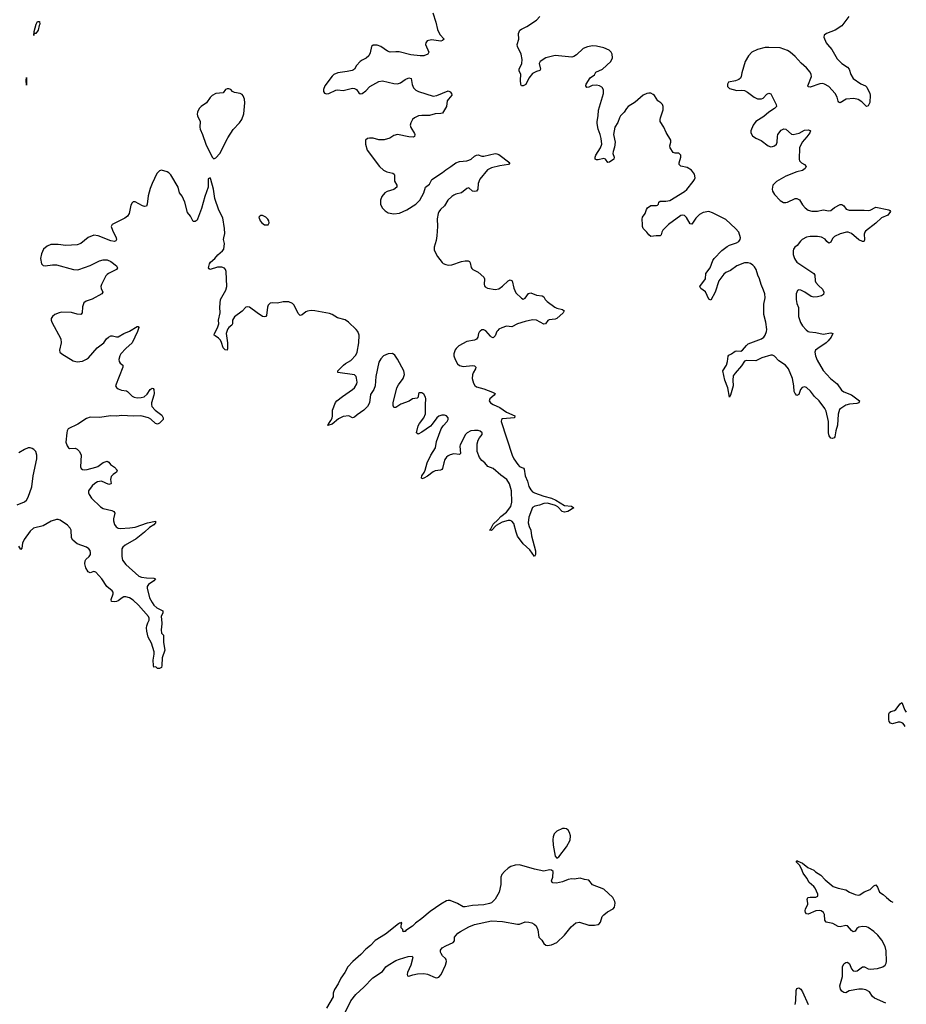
# Model space of a CAD drawing. Header units: inches. Extents: x 1694897 to 1849880, y 907231 to 1017944.
# Tile 165 of 171: x 1837779 to 1847236, y 985932 to 996436. Entities that reach past the tile are written whole.
import ezdxf

# ---------------------------------------------------------------- set-up
doc = ezdxf.new("R2010")
doc.units = ezdxf.units.IN
doc.header["$MEASUREMENT"] = 0
for name, color, linetype in [('B8938', 7, 'Continuous'), ('B8939', 7, 'Continuous'), ('B8948', 7, 'Continuous'), ('B8949', 7, 'Continuous')]:
    doc.layers.add(name, color=color, linetype=linetype)

msp = doc.modelspace()

# ---------------------------------------------------------------- linework, layer by layer
at = {"layer": 'B8938', "color": 6, "elevation": 600}
msp.add_lwpolyline([(1839295, 990000), (1839296, 989990), (1839286, 989926), (1839293, 989893), (1839312, 989870), (1839311, 989791), (1839327, 989710), (1839299, 989630), (1839295, 989545), (1839290, 989524), (1839270, 989513), (1839250, 989516), (1839230, 989532), (1839210, 989529), (1839205, 989545), (1839203, 989603), (1839214, 989666), (1839214, 989694), (1839184, 989784), (1839148, 989848), (1839134, 989914), (1839132, 989950), (1839136, 989970), (1839147, 990000)], dxfattribs=at)
at = {"layer": 'B8939', "color": 6, "elevation": 500}
for points in [[(1837930, 996269), (1837932, 996310), (1837954, 996390), (1837970, 996417), (1837990, 996418), (1837994, 996390), (1837986, 996374), (1837974, 996326), (1837950, 996289), (1837931, 996289)], [(1837850, 995738), (1837847, 995790), (1837850, 995819), (1837853, 995810)]]:
    msp.add_lwpolyline(points, close=True, dxfattribs=at)
at = {"layer": 'B8939', "color": 6, "elevation": 600}
for points in [[(1840000, 995698), (1839990, 995698), (1839975, 995690), (1839950, 995657), (1839870, 995648), (1839833, 995627), (1839810, 995605), (1839770, 995550), (1839713, 995510), (1839693, 995490), (1839676, 995450), (1839673, 995430), (1839677, 995410), (1839702, 995350), (1839699, 995290), (1839702, 995270), (1839730, 995210), (1839763, 995110), (1839830, 994971), (1839850, 994951), (1839870, 994961), (1839913, 995010), (1839997, 995170), (1840000, 995175)], [(1840000, 993139), (1839994, 993130), (1839981, 993090), (1839997, 992990), (1839994, 992926), (1839990, 992910), (1839970, 992913), (1839950, 992935), (1839933, 992993), (1839919, 993019), (1839899, 993039), (1839862, 993062), (1839853, 993070), (1839853, 993073), (1839855, 993090), (1839890, 993150), (1839903, 993190), (1839901, 993230), (1839918, 993310), (1839912, 993370), (1839920, 993450), (1839977, 993550), (1839988, 993590), (1839980, 993750), (1839975, 993770), (1839965, 993785), (1839936, 993796), (1839890, 993795), (1839810, 993771), (1839798, 993778), (1839794, 993790), (1839803, 993830), (1839815, 993850), (1839859, 993890), (1839891, 993929), (1839943, 993970), (1839956, 993990), (1839963, 994050), (1839954, 994090), (1839955, 994110), (1839966, 994154), (1839965, 994210), (1839944, 994324), (1839903, 994403), (1839859, 994530), (1839845, 994630), (1839817, 994730), (1839810, 994749), (1839790, 994738), (1839788, 994650), (1839754, 994550), (1839718, 994422), (1839675, 994310), (1839670, 994299), (1839650, 994282), (1839630, 994284), (1839600, 994340), (1839570, 994379), (1839540, 994490), (1839512, 994552), (1839485, 994590), (1839469, 994650), (1839390, 994780), (1839370, 994803), (1839350, 994815), (1839290, 994830), (1839270, 994824), (1839243, 994797), (1839191, 994689), (1839170, 994635), (1839150, 994559), (1839138, 994470), (1839130, 994447), (1839110, 994442), (1839090, 994449), (1839010, 994492), (1838990, 994492), (1838978, 994482), (1838964, 994456), (1838946, 994370), (1838930, 994340), (1838901, 994319), (1838764, 994250), (1838755, 994230), (1838768, 994190), (1838808, 994110), (1838810, 994090), (1838803, 994077), (1838789, 994071), (1838750, 994078), (1838615, 994130), (1838570, 994136), (1838510, 994113), (1838430, 994050), (1838390, 994036), (1838270, 994027), (1838190, 994039), (1838110, 994037), (1838070, 994022), (1838034, 993990), (1838010, 993938), (1838002, 993890), (1838010, 993830), (1838030, 993814), (1838052, 993812), (1838130, 993822), (1838170, 993821), (1838352, 993770), (1838390, 993768), (1838410, 993772), (1838530, 993815), (1838630, 993863), (1838670, 993874), (1838710, 993873), (1838750, 993855), (1838810, 993810), (1838823, 993790), (1838810, 993770), (1838727, 993730), (1838710, 993718), (1838698, 993702), (1838651, 993610), (1838645, 993590), (1838648, 993570), (1838664, 993530), (1838656, 993510), (1838550, 993455), (1838486, 993434), (1838464, 993416), (1838448, 993372), (1838444, 993310), (1838430, 993292), (1838390, 993294), (1838330, 993312), (1838225, 993315), (1838201, 993310), (1838155, 993290), (1838128, 993270), (1838114, 993250), (1838113, 993230), (1838120, 993210), (1838216, 993030), (1838221, 992990), (1838203, 992910), (1838208, 992890), (1838228, 992870), (1838350, 992798), (1838390, 992787), (1838450, 992795), (1838490, 992813), (1838514, 992830), (1838605, 992935), (1838676, 992990), (1838703, 993030), (1838727, 993050), (1838750, 993062), (1838770, 993063), (1838810, 993052), (1838830, 993054), (1838890, 993089), (1838950, 993114), (1839030, 993164), (1839042, 993162), (1839050, 993151), (1839037, 993110), (1838977, 992990), (1838912, 992930), (1838859, 992870), (1838848, 992850), (1838837, 992810), (1838838, 992790), (1838851, 992771), (1838880, 992750), (1838880, 992730), (1838799, 992530), (1838811, 992511), (1838830, 992497), (1838865, 992485), (1838917, 992477), (1838930, 992469), (1838979, 992419), (1838998, 992410), (1839030, 992403), (1839076, 992404), (1839107, 992413), (1839139, 992441), (1839170, 992491), (1839190, 992506), (1839202, 992502), (1839210, 992490), (1839212, 992450), (1839210, 992430), (1839184, 992350), (1839183, 992330), (1839189, 992311), (1839225, 992270), (1839296, 992216), (1839310, 992190), (1839309, 992170), (1839270, 992131), (1839250, 992123), (1839229, 992129), (1839176, 992176), (1839154, 992190), (1839070, 992211), (1838990, 992207), (1838867, 992213), (1838810, 992206), (1838750, 992209), (1838630, 992194), (1838530, 992196), (1838490, 992180), (1838399, 992121), (1838297, 992070), (1838284, 992050), (1838280, 992030), (1838270, 991930), (1838284, 991890), (1838299, 991870), (1838310, 991863), (1838370, 991865), (1838393, 991853), (1838417, 991830), (1838435, 991790), (1838427, 991667), (1838434, 991650), (1838450, 991639), (1838470, 991634), (1838497, 991637), (1838590, 991661), (1838613, 991670), (1838670, 991713), (1838710, 991726), (1838730, 991716), (1838749, 991690), (1838790, 991663), (1838820, 991630), (1838813, 991610), (1838776, 991584), (1838756, 991564), (1838748, 991530), (1838753, 991490), (1838750, 991483), (1838730, 991479), (1838650, 991514), (1838610, 991506), (1838579, 991490), (1838550, 991464), (1838513, 991410), (1838512, 991390), (1838518, 991370), (1838546, 991330), (1838639, 991239), (1838670, 991223), (1838761, 991201), (1838784, 991190), (1838794, 991170), (1838778, 991110), (1838779, 991090), (1838791, 991050), (1838807, 991027), (1838830, 991013), (1838850, 991008), (1838954, 991014), (1839010, 991024), (1839143, 991070), (1839228, 991088), (1839229, 991070), (1839210, 991046), (1839162, 991018), (1839111, 990970), (1839022, 990898), (1838903, 990830), (1838878, 990810), (1838868, 990790), (1838869, 990710), (1838877, 990670), (1838910, 990624), (1839050, 990500), (1839078, 990490), (1839130, 990482), (1839210, 990480), (1839227, 990470), (1839209, 990450), (1839151, 990410), (1839140, 990390), (1839138, 990370), (1839165, 990270), (1839190, 990220), (1839211, 990190), (1839240, 990160), (1839304, 990130), (1839305, 990125), (1839305, 990110), (1839288, 990070), (1839295, 990000)], [(1837750, 991259), (1837830, 991291), (1837850, 991310), (1837870, 991341), (1837909, 991451), (1837923, 991570), (1837963, 991750), (1837962, 991790), (1837950, 991830), (1837930, 991850), (1837910, 991862), (1837890, 991869), (1837870, 991869), (1837830, 991850), (1837770, 991814)], [(1839147, 990000), (1839159, 990030), (1839161, 990050), (1839154, 990070), (1839047, 990190), (1838990, 990242), (1838950, 990267), (1838910, 990279), (1838890, 990278), (1838870, 990270), (1838830, 990236), (1838812, 990228), (1838785, 990225), (1838758, 990230), (1838756, 990250), (1838777, 990310), (1838774, 990330), (1838764, 990344), (1838709, 990389), (1838654, 990470), (1838590, 990544), (1838570, 990549), (1838530, 990534), (1838510, 990545), (1838483, 990590), (1838475, 990630), (1838478, 990662), (1838484, 990676), (1838520, 990710), (1838533, 990730), (1838535, 990750), (1838530, 990772), (1838517, 990790), (1838490, 990808), (1838390, 990846), (1838344, 990884), (1838332, 990910), (1838327, 990990), (1838318, 991010), (1838290, 991043), (1838210, 991097), (1838190, 991104), (1838170, 991105), (1838115, 991085), (1838030, 991037), (1837926, 991010), (1837890, 990980), (1837825, 990890), (1837809, 990850), (1837801, 990799), (1837790, 990785), (1837770, 990819)]]:
    msp.add_lwpolyline(points, dxfattribs=at)
at = {"layer": 'B8948', "color": 6}
for points, elevation in [([(1847225, 988895), (1847215, 988915), (1847200, 988930), (1847170, 988941), (1847150, 988941), (1847090, 988924), (1847068, 988930), (1847052, 988950), (1847048, 988970), (1847049, 989030), (1847056, 989044), (1847070, 989057), (1847110, 989068), (1847124, 989076), (1847170, 989138), (1847190, 989152), (1847220, 989070), (1847235, 989050), (1847236, 989050)], 600), ([(1841243, 985830), (1841310, 985970), (1841364, 986036), (1841450, 986115), (1841546, 986214), (1841650, 986283), (1841686, 986330), (1841709, 986351), (1841790, 986398), (1841830, 986415), (1841923, 986443), (1841966, 986446), (1841972, 986430), (1841950, 986350), (1841915, 986270), (1841911, 986250), (1841915, 986235), (1841930, 986231), (1841973, 986247), (1842022, 986258), (1842090, 986261), (1842130, 986253), (1842210, 986217), (1842230, 986216), (1842250, 986222), (1842276, 986250), (1842320, 986350), (1842332, 986390), (1842328, 986410), (1842321, 986421), (1842289, 986449), (1842273, 986473), (1842268, 986490), (1842269, 986510), (1842285, 986535), (1842323, 986557), (1842404, 986590), (1842418, 986610), (1842416, 986650), (1842453, 986690), (1842481, 986710), (1842570, 986757), (1842630, 986782), (1842810, 986824), (1842930, 986816), (1843090, 986786), (1843110, 986788), (1843170, 986812), (1843210, 986810), (1843242, 986802), (1843268, 986788), (1843289, 986769), (1843307, 986727), (1843315, 986650), (1843350, 986615), (1843370, 986581), (1843390, 986564), (1843410, 986559), (1843450, 986565), (1843510, 986592), (1843589, 986670), (1843661, 986759), (1843710, 986800), (1843750, 986810), (1843850, 986776), (1843910, 986776), (1843950, 986783), (1843961, 986790), (1843973, 986807), (1843993, 986867), (1844010, 986888), (1844050, 986918), (1844109, 986950), (1844124, 986970), (1844129, 987011), (1844126, 987030), (1844104, 987070), (1844010, 987159), (1843887, 987207), (1843850, 987256), (1843802, 987262), (1843756, 987276), (1843693, 987267), (1843670, 987272), (1843630, 987265), (1843570, 987239), (1843506, 987226), (1843467, 987227), (1843459, 987230), (1843453, 987250), (1843466, 987290), (1843469, 987349), (1843450, 987362), (1843430, 987365), (1843370, 987354), (1843270, 987373), (1843110, 987420), (1843063, 987417), (1843019, 987401), (1842990, 987383), (1842950, 987350), (1842922, 987318), (1842912, 987290), (1842910, 987210), (1842892, 987130), (1842850, 987052), (1842810, 987015), (1842790, 987006), (1842730, 986992), (1842610, 986986), (1842530, 986971), (1842510, 986973), (1842450, 987006), (1842370, 987040), (1842350, 987041), (1842330, 987035), (1842270, 987002), (1842157, 986923), (1842070, 986848), (1842002, 986798), (1841970, 986766), (1841899, 986721), (1841890, 986707), (1841871, 986709), (1841870, 986706), (1841866, 986730), (1841848, 986748), (1841848, 986770), (1841856, 986796), (1841850, 986806), (1841842, 986798), (1841830, 986797), (1841818, 986790), (1841680, 986680), (1841570, 986614), (1841521, 986559), (1841470, 986521), (1841416, 986464), (1841331, 986390), (1841279, 986330), (1841247, 986273), (1841205, 986210), (1841175, 986150), (1841135, 986090), (1841121, 986050), (1841121, 986010), (1841050, 985890)], 700), ([(1847016, 985943), (1846898, 985998), (1846877, 986017), (1846844, 986064), (1846806, 986086), (1846770, 986094), (1846730, 986095), (1846626, 986074), (1846590, 986056), (1846570, 986058), (1846550, 986072), (1846534, 986094), (1846528, 986130), (1846554, 986230), (1846557, 986330), (1846570, 986363), (1846590, 986378), (1846610, 986381), (1846630, 986362), (1846653, 986310), (1846668, 986290), (1846690, 986285), (1846711, 986290), (1846770, 986333), (1846790, 986333), (1846830, 986312), (1846850, 986308), (1846930, 986315), (1846984, 986330), (1847011, 986350), (1847021, 986370), (1847024, 986390), (1847023, 986503), (1847012, 986550), (1846975, 986615), (1846934, 986670), (1846890, 986710), (1846830, 986751), (1846810, 986758), (1846770, 986761), (1846730, 986755), (1846710, 986741), (1846690, 986712), (1846670, 986706), (1846650, 986720), (1846609, 986769), (1846590, 986774), (1846530, 986758), (1846510, 986762), (1846454, 986794), (1846383, 986810), (1846368, 986830), (1846362, 986890), (1846353, 986910), (1846328, 986928), (1846310, 986933), (1846270, 986930), (1846190, 986893), (1846170, 986898), (1846162, 986910), (1846157, 986930), (1846162, 986950), (1846184, 986996), (1846187, 987010), (1846180, 987050), (1846184, 987070), (1846210, 987076), (1846270, 987074), (1846294, 987086), (1846294, 987106), (1846264, 987170), (1846250, 987190), (1846201, 987230), (1846176, 987276), (1846136, 987330), (1846118, 987378), (1846097, 987417), (1846064, 987450), (1846064, 987456), (1846070, 987466), (1846079, 987459), (1846130, 987439), (1846185, 987390), (1846250, 987364), (1846267, 987347), (1846324, 987310), (1846370, 987260), (1846455, 987190), (1846510, 987170), (1846590, 987155), (1846630, 987130), (1846690, 987102), (1846724, 987096), (1846740, 987100), (1846787, 987133), (1846850, 987158), (1846890, 987197), (1846910, 987207), (1846930, 987182), (1846950, 987128), (1846990, 987105), (1847025, 987070), (1847070, 987034), (1847092, 987020)], 600), ([(1846049, 985930), (1846058, 985970), (1846061, 986079), (1846070, 986102), (1846090, 986109), (1846110, 986094), (1846130, 986066), (1846189, 985929)], 600)]:
    msp.add_lwpolyline(points, dxfattribs=dict(at, elevation=elevation))
at = {"layer": 'B8948', "color": 6, "elevation": 700}
msp.add_lwpolyline([(1843590, 987809), (1843570, 987806), (1843510, 987779), (1843481, 987750), (1843470, 987718), (1843466, 987690), (1843468, 987630), (1843490, 987514), (1843510, 987492), (1843530, 987505), (1843610, 987611), (1843650, 987682), (1843655, 987730), (1843645, 987765), (1843630, 987789), (1843610, 987805)], close=True, dxfattribs=at)
at = {"layer": 'B8949', "color": 6, "elevation": 600}
for points in [[(1842186, 996510), (1842217, 996410), (1842234, 996330), (1842260, 996280), (1842308, 996230), (1842290, 996215), (1842271, 996209), (1842170, 996223), (1842125, 996210), (1842110, 996190), (1842109, 996170), (1842144, 996090), (1842133, 996067), (1842090, 996052), (1842050, 996052), (1841950, 996060), (1841828, 996092), (1841790, 996094), (1841730, 996089), (1841701, 996101), (1841630, 996152), (1841590, 996164), (1841550, 996165), (1841530, 996150), (1841518, 996082), (1841504, 996050), (1841475, 996025), (1841430, 996004), (1841410, 995990), (1841371, 995949), (1841350, 995910), (1841339, 995901), (1841326, 995894), (1841270, 995883), (1841171, 995870), (1841130, 995851), (1841110, 995835), (1841034, 995730), (1841018, 995690), (1841019, 995670), (1841030, 995651), (1841050, 995644), (1841077, 995650), (1841150, 995685), (1841170, 995688), (1841230, 995682), (1841330, 995707), (1841350, 995704), (1841370, 995690), (1841395, 995655), (1841410, 995647), (1841430, 995648), (1841470, 995676), (1841515, 995725), (1841610, 995777), (1841650, 995784), (1841770, 995756), (1841810, 995753), (1841839, 995761), (1841890, 995800), (1841930, 995817), (1841954, 995810), (1841965, 995745), (1841981, 995710), (1842006, 995686), (1842032, 995672), (1842190, 995622), (1842230, 995626), (1842350, 995676), (1842370, 995666), (1842383, 995650), (1842390, 995630), (1842351, 995590), (1842340, 995570), (1842330, 995510), (1842290, 995440), (1842270, 995434), (1842210, 995433), (1842150, 995416), (1842070, 995416), (1842031, 995410), (1841990, 995391), (1841970, 995372), (1841950, 995336), (1841945, 995310), (1841950, 995287), (1841990, 995222), (1841993, 995210), (1841989, 995191), (1841977, 995183), (1841930, 995185), (1841810, 995212), (1841770, 995200), (1841726, 995174), (1841665, 995155), (1841610, 995153), (1841550, 995171), (1841510, 995174), (1841490, 995169), (1841469, 995150), (1841466, 995110), (1841484, 995044), (1841616, 994870), (1841658, 994830), (1841694, 994814), (1841758, 994798), (1841772, 994790), (1841777, 994777), (1841775, 994715), (1841802, 994670), (1841800, 994650), (1841770, 994625), (1841697, 994603), (1841672, 994590), (1841641, 994550), (1841628, 994510), (1841628, 994470), (1841646, 994430), (1841677, 994397), (1841710, 994377), (1841770, 994366), (1841830, 994374), (1841910, 994407), (1842003, 994470), (1842048, 994510), (1842088, 994590), (1842107, 994650), (1842150, 994680), (1842176, 994730), (1842290, 994806), (1842324, 994836), (1842379, 994870), (1842430, 994911), (1842470, 994922), (1842550, 994929), (1842570, 994936), (1842593, 994947), (1842630, 994981), (1842650, 994992), (1842670, 994993), (1842710, 994980), (1842730, 994980), (1842850, 995008), (1842870, 995006), (1842890, 994997), (1843006, 994910), (1842991, 994890), (1842901, 994879), (1842810, 994856), (1842770, 994834), (1842686, 994734), (1842670, 994690), (1842667, 994630), (1842652, 994608), (1842630, 994602), (1842610, 994606), (1842570, 994641), (1842550, 994634), (1842490, 994588), (1842430, 994574), (1842410, 994565), (1842387, 994550), (1842345, 994510), (1842310, 994450), (1842268, 994412), (1842250, 994387), (1842244, 994370), (1842233, 994313), (1842236, 994230), (1842228, 994132), (1842220, 994080), (1842200, 994010), (1842199, 993979), (1842236, 993910), (1842285, 993845), (1842295, 993835), (1842323, 993823), (1842350, 993817), (1842390, 993820), (1842490, 993857), (1842530, 993865), (1842563, 993863), (1842576, 993856), (1842584, 993844), (1842594, 993794), (1842601, 993781), (1842611, 993771), (1842670, 993743), (1842729, 993690), (1842735, 993670), (1842733, 993613), (1842737, 993597), (1842745, 993585), (1842770, 993571), (1842850, 993559), (1842890, 993565), (1842930, 993592), (1842990, 993650), (1843010, 993661), (1843019, 993659), (1843032, 993652), (1843050, 993571), (1843070, 993522), (1843130, 993464), (1843150, 993455), (1843170, 993465), (1843205, 993515), (1843230, 993523), (1843290, 993497), (1843352, 993492), (1843370, 993479), (1843385, 993450), (1843404, 993430), (1843488, 993368), (1843510, 993358), (1843570, 993344), (1843588, 993330), (1843577, 993310), (1843510, 993247), (1843490, 993241), (1843425, 993235), (1843412, 993228), (1843387, 993193), (1843370, 993189), (1843290, 993232), (1843250, 993236), (1843170, 993218), (1843089, 993190), (1843030, 993158), (1842970, 993165), (1842922, 993150), (1842890, 993133), (1842878, 993122), (1842869, 993110), (1842850, 993062), (1842830, 993042), (1842810, 993048), (1842799, 993059), (1842750, 993118), (1842730, 993129), (1842710, 993128), (1842690, 993115), (1842679, 993101), (1842673, 993090), (1842667, 993050), (1842653, 993027), (1842630, 993016), (1842550, 993002), (1842464, 992956), (1842433, 992930), (1842424, 992916), (1842409, 992870), (1842411, 992849), (1842423, 992810), (1842450, 992765), (1842470, 992747), (1842510, 992736), (1842610, 992748), (1842630, 992742), (1842646, 992730), (1842641, 992710), (1842616, 992670), (1842609, 992649), (1842606, 992610), (1842618, 992558), (1842632, 992532), (1842650, 992520), (1842730, 992498), (1842823, 992463), (1842849, 992450), (1842840, 992430), (1842794, 992390), (1842788, 992370), (1842801, 992350), (1842830, 992330), (1842899, 992299), (1842971, 992251), (1843062, 992210), (1843057, 992190), (1842930, 992177), (1842918, 992170), (1842915, 992150), (1843031, 991790), (1843051, 991751), (1843092, 991690), (1843110, 991670), (1843152, 991652), (1843161, 991641), (1843170, 991570), (1843194, 991514), (1843210, 991458), (1843230, 991419), (1843250, 991400), (1843270, 991388), (1843370, 991352), (1843453, 991330), (1843496, 991310), (1843590, 991254), (1843666, 991246), (1843688, 991230), (1843624, 991190), (1843590, 991183), (1843566, 991190), (1843518, 991238), (1843493, 991253), (1843410, 991280), (1843370, 991275), (1843322, 991258), (1843273, 991247), (1843248, 991232), (1843210, 991130), (1843204, 991070), (1843213, 991030), (1843230, 990990), (1843238, 990930), (1843281, 990770), (1843280, 990730), (1843270, 990709), (1843220, 990780), (1843150, 990844), (1843090, 990928), (1843073, 990970), (1843050, 991060), (1843030, 991087), (1843010, 991094), (1842990, 991093), (1842925, 991075), (1842861, 991039), (1842810, 990986), (1842790, 990989), (1842801, 990999), (1842830, 991054), (1842880, 991100), (1842910, 991135), (1842970, 991183), (1843017, 991243), (1843030, 991290), (1843023, 991410), (1843004, 991484), (1842976, 991530), (1842910, 991577), (1842830, 991647), (1842771, 991671), (1842741, 991710), (1842710, 991732), (1842684, 991764), (1842659, 991830), (1842659, 991910), (1842668, 991952), (1842683, 991977), (1842712, 992010), (1842712, 992030), (1842690, 992046), (1842670, 992052), (1842630, 992055), (1842590, 992050), (1842552, 992030), (1842533, 992010), (1842478, 991902), (1842475, 991885), (1842481, 991810), (1842470, 991796), (1842410, 991804), (1842370, 991795), (1842350, 991785), (1842331, 991769), (1842315, 991745), (1842302, 991710), (1842290, 991650), (1842281, 991639), (1842268, 991632), (1842210, 991622), (1842190, 991613), (1842130, 991566), (1842090, 991544), (1842070, 991539), (1842063, 991550), (1842069, 991570), (1842094, 991606), (1842104, 991630), (1842124, 991710), (1842164, 991790), (1842213, 991870), (1842225, 991935), (1842274, 992070), (1842295, 992105), (1842340, 992150), (1842350, 992170), (1842350, 992190), (1842331, 992210), (1842310, 992217), (1842282, 992218), (1842250, 992208), (1842228, 992190), (1842180, 992120), (1842159, 992101), (1842070, 992036), (1842030, 992016), (1842010, 992030), (1842030, 992103), (1842043, 992130), (1842090, 992190), (1842108, 992230), (1842107, 992330), (1842112, 992390), (1842107, 992410), (1842090, 992440), (1842070, 992456), (1842044, 992456), (1842033, 992450), (1842029, 992411), (1842020, 992400), (1841970, 992392), (1841933, 992367), (1841845, 992335), (1841790, 992298), (1841770, 992298), (1841761, 992321), (1841762, 992350), (1841803, 992510), (1841819, 992541), (1841868, 992610), (1841883, 992650), (1841876, 992690), (1841810, 992813), (1841779, 992859), (1841754, 992874), (1841710, 992871), (1841660, 992850), (1841630, 992820), (1841610, 992784), (1841576, 992630), (1841572, 992530), (1841555, 992490), (1841522, 992438), (1841511, 992350), (1841490, 992309), (1841448, 992270), (1841378, 992222), (1841350, 992196), (1841330, 992190), (1841290, 992210), (1841230, 992204), (1841181, 992179), (1841110, 992123), (1841067, 992107), (1841064, 992110), (1841076, 992124), (1841075, 992130), (1841099, 992161), (1841113, 992187), (1841117, 992210), (1841114, 992270), (1841147, 992353), (1841161, 992370), (1841223, 992417), (1841330, 992491), (1841351, 992510), (1841375, 992550), (1841378, 992570), (1841373, 992613), (1841367, 992630), (1841350, 992648), (1841172, 992672), (1841171, 992690), (1841233, 992750), (1841255, 992770), (1841310, 992799), (1841363, 992857), (1841377, 992890), (1841396, 992990), (1841398, 993070), (1841384, 993110), (1841369, 993130), (1841285, 993210), (1841250, 993235), (1841170, 993255), (1841110, 993293), (1841083, 993303), (1840928, 993332), (1840887, 993333), (1840850, 993326), (1840830, 993318), (1840790, 993288), (1840770, 993280), (1840750, 993302), (1840708, 993390), (1840690, 993410), (1840650, 993428), (1840590, 993428), (1840530, 993411), (1840470, 993416), (1840450, 993413), (1840430, 993392), (1840422, 993370), (1840410, 993279), (1840403, 993270), (1840390, 993265), (1840370, 993271), (1840310, 993310), (1840230, 993370), (1840207, 993373), (1840190, 993368), (1840153, 993327), (1840070, 993265), (1840050, 993230), (1840048, 993190), (1840041, 993179), (1840010, 993154), (1840000, 993139)], [(1846622, 996470), (1846548, 996372), (1846477, 996323), (1846384, 996290), (1846359, 996270), (1846357, 996250), (1846381, 996190), (1846394, 996170), (1846440, 996120), (1846500, 996020), (1846550, 995969), (1846609, 995929), (1846625, 995910), (1846645, 995850), (1846670, 995809), (1846750, 995751), (1846802, 995730), (1846815, 995715), (1846847, 995650), (1846851, 995630), (1846846, 995554), (1846830, 995518), (1846810, 995509), (1846761, 995561), (1846724, 995584), (1846677, 995597), (1846593, 995587), (1846530, 995549), (1846515, 995555), (1846508, 995568), (1846500, 995610), (1846479, 995650), (1846410, 995722), (1846363, 995750), (1846346, 995754), (1846312, 995752), (1846210, 995717), (1846190, 995721), (1846186, 995730), (1846224, 995830), (1846222, 995850), (1846210, 995875), (1846170, 995922), (1846113, 995973), (1846050, 996044), (1845998, 996090), (1845970, 996107), (1845890, 996136), (1845770, 996141), (1845730, 996138), (1845650, 996118), (1845590, 996090), (1845553, 996050), (1845518, 995990), (1845482, 995870), (1845475, 995830), (1845466, 995814), (1845450, 995799), (1845415, 995785), (1845341, 995770), (1845327, 995750), (1845330, 995723), (1845350, 995701), (1845430, 995682), (1845476, 995684), (1845510, 995680), (1845542, 995662), (1845613, 995610), (1845650, 995593), (1845690, 995592), (1845710, 995600), (1845750, 995643), (1845770, 995654), (1845790, 995645), (1845848, 995530), (1845850, 995510), (1845830, 995490), (1845770, 995450), (1845715, 995405), (1845631, 995350), (1845601, 995310), (1845578, 995250), (1845578, 995230), (1845597, 995197), (1845630, 995174), (1845688, 995148), (1845762, 995090), (1845790, 995081), (1845810, 995083), (1845830, 995092), (1845850, 995110), (1845860, 995130), (1845861, 995190), (1845867, 995210), (1845902, 995258), (1845930, 995273), (1845950, 995269), (1846010, 995214), (1846030, 995211), (1846094, 995226), (1846150, 995257), (1846190, 995261), (1846210, 995255), (1846214, 995250), (1846207, 995230), (1846175, 995185), (1846127, 995130), (1846096, 995070), (1846094, 994950), (1846098, 994930), (1846118, 994910), (1846149, 994890), (1846167, 994870), (1846158, 994850), (1846130, 994829), (1846070, 994814), (1845950, 994768), (1845853, 994710), (1845829, 994690), (1845814, 994670), (1845805, 994630), (1845810, 994606), (1845830, 994572), (1845890, 994507), (1845927, 994487), (1845950, 994487), (1845970, 994490), (1846050, 994529), (1846070, 994530), (1846096, 994516), (1846130, 994460), (1846156, 994430), (1846190, 994405), (1846230, 994394), (1846290, 994395), (1846350, 994409), (1846410, 994397), (1846430, 994402), (1846470, 994431), (1846530, 994463), (1846550, 994464), (1846571, 994451), (1846595, 994415), (1846625, 994405), (1846785, 994405), (1846830, 994399), (1846850, 994404), (1846910, 994435), (1847049, 994409), (1847061, 994401), (1847068, 994390), (1847039, 994350), (1846970, 994321), (1846910, 994265), (1846801, 994179), (1846792, 994168), (1846787, 994150), (1846790, 994090), (1846786, 994074), (1846778, 994070), (1846770, 994069), (1846730, 994088), (1846650, 994155), (1846615, 994170), (1846598, 994170), (1846530, 994151), (1846470, 994124), (1846450, 994102), (1846430, 994064), (1846410, 994053), (1846390, 994069), (1846370, 994094), (1846330, 994117), (1846290, 994123), (1846210, 994123), (1846170, 994115), (1846127, 994090), (1846108, 994072), (1846072, 994028), (1846046, 994010), (1846031, 993989), (1846028, 993970), (1846030, 993930), (1846042, 993890), (1846053, 993870), (1846070, 993851), (1846110, 993821), (1846250, 993730), (1846261, 993710), (1846264, 993650), (1846272, 993632), (1846299, 993599), (1846342, 993562), (1846357, 993530), (1846354, 993506), (1846331, 993490), (1846290, 993479), (1846250, 993477), (1846223, 993483), (1846153, 993530), (1846110, 993552), (1846090, 993555), (1846074, 993546), (1846062, 993510), (1846062, 993450), (1846070, 993410), (1846086, 993366), (1846087, 993270), (1846106, 993206), (1846130, 993169), (1846168, 993128), (1846190, 993110), (1846205, 993105), (1846270, 993099), (1846350, 993081), (1846430, 993094), (1846451, 993090), (1846434, 993050), (1846403, 993010), (1846382, 992990), (1846291, 992930), (1846269, 992910), (1846259, 992890), (1846266, 992850), (1846285, 992805), (1846350, 992694), (1846427, 992607), (1846499, 992550), (1846544, 992484), (1846570, 992465), (1846650, 992435), (1846738, 992370), (1846730, 992350), (1846710, 992343), (1846630, 992335), (1846590, 992323), (1846536, 992290), (1846524, 992276), (1846511, 992229), (1846501, 992110), (1846483, 992050), (1846473, 991987), (1846465, 991975), (1846450, 991968), (1846430, 991972), (1846415, 991995), (1846407, 992030), (1846406, 992150), (1846381, 992261), (1846367, 992290), (1846305, 992370), (1846258, 992418), (1846214, 992474), (1846170, 992513), (1846150, 992520), (1846127, 992513), (1846107, 992490), (1846090, 992436), (1846070, 992428), (1846050, 992450), (1846041, 992470), (1846037, 992530), (1846023, 992610), (1845981, 992710), (1845949, 992750), (1845876, 992796), (1845830, 992845), (1845810, 992859), (1845790, 992858), (1845695, 992830), (1845630, 992796), (1845530, 992802), (1845510, 992793), (1845478, 992742), (1845410, 992666), (1845390, 992637), (1845385, 992590), (1845390, 992530), (1845360, 992430), (1845350, 992410), (1845333, 992510), (1845299, 992590), (1845280, 992690), (1845318, 992750), (1845329, 992790), (1845335, 992845), (1845343, 992857), (1845370, 992870), (1845410, 992901), (1845430, 992905), (1845470, 992901), (1845490, 992911), (1845530, 992962), (1845550, 992979), (1845690, 993030), (1845715, 993050), (1845729, 993070), (1845746, 993110), (1845749, 993130), (1845737, 993210), (1845715, 993290), (1845717, 993403), (1845729, 993470), (1845726, 993510), (1845714, 993550), (1845687, 993610), (1845670, 993670), (1845651, 993710), (1845633, 993773), (1845618, 993798), (1845598, 993818), (1845574, 993834), (1845550, 993844), (1845510, 993841), (1845430, 993810), (1845359, 993761), (1845310, 993741), (1845290, 993723), (1845237, 993650), (1845198, 993530), (1845150, 993445), (1845130, 993456), (1845094, 993534), (1845045, 993570), (1845034, 993590), (1845094, 993670), (1845099, 993730), (1845144, 993790), (1845174, 993866), (1845188, 993890), (1845270, 993974), (1845324, 994016), (1845350, 994030), (1845425, 994055), (1845451, 994070), (1845463, 994090), (1845466, 994110), (1845448, 994170), (1845414, 994210), (1845310, 994305), (1845170, 994376), (1845130, 994389), (1845070, 994379), (1845030, 994357), (1844990, 994320), (1844950, 994255), (1844930, 994259), (1844890, 994325), (1844870, 994346), (1844850, 994351), (1844830, 994346), (1844699, 994250), (1844640, 994190), (1844628, 994170), (1844620, 994140), (1844610, 994131), (1844568, 994132), (1844510, 994125), (1844490, 994141), (1844470, 994170), (1844430, 994210), (1844422, 994230), (1844421, 994250), (1844418, 994310), (1844423, 994330), (1844451, 994369), (1844463, 994410), (1844476, 994430), (1844510, 994453), (1844570, 994454), (1844582, 994458), (1844592, 994468), (1844598, 994490), (1844610, 994502), (1844670, 994499), (1844712, 994508), (1844870, 994605), (1844894, 994626), (1844964, 994710), (1844977, 994730), (1844983, 994750), (1844975, 994790), (1844946, 994830), (1844898, 994858), (1844830, 994874), (1844812, 994890), (1844814, 994910), (1844832, 994970), (1844830, 994990), (1844811, 995011), (1844770, 995012), (1844750, 995021), (1844717, 995070), (1844715, 995090), (1844726, 995130), (1844723, 995150), (1844674, 995234), (1844650, 995290), (1844611, 995350), (1844609, 995370), (1844613, 995390), (1844644, 995476), (1844644, 995510), (1844636, 995530), (1844618, 995550), (1844585, 995570), (1844550, 995626), (1844537, 995637), (1844510, 995651), (1844490, 995652), (1844470, 995648), (1844430, 995630), (1844343, 995557), (1844270, 995512), (1844250, 995490), (1844226, 995450), (1844187, 995410), (1844175, 995390), (1844160, 995340), (1844126, 995290), (1844114, 995210), (1844132, 995130), (1844125, 995075), (1844109, 995030), (1844107, 995010), (1844119, 994970), (1844118, 994950), (1844070, 994915), (1844054, 994914), (1844029, 994949), (1844010, 994956), (1843950, 994942), (1843930, 994943), (1843918, 994950), (1843917, 994970), (1843923, 994990), (1843974, 995070), (1843989, 995110), (1843982, 995170), (1843972, 995212), (1843949, 995269), (1843937, 995330), (1843937, 995350), (1843949, 995410), (1843954, 995470), (1844007, 995650), (1844006, 995686), (1843997, 995710), (1843990, 995718), (1843965, 995730), (1843930, 995737), (1843885, 995735), (1843850, 995716), (1843830, 995712), (1843819, 995730), (1843822, 995750), (1843863, 995817), (1843910, 995849), (1843925, 995875), (1843997, 995910), (1844084, 995990), (1844102, 996030), (1844099, 996070), (1844088, 996090), (1844068, 996110), (1844010, 996135), (1843930, 996154), (1843890, 996157), (1843834, 996146), (1843790, 996130), (1843719, 996061), (1843690, 996042), (1843670, 996036), (1843490, 996055), (1843390, 996031), (1843331, 995990), (1843320, 995970), (1843335, 995910), (1843327, 995893), (1843290, 995884), (1843250, 995863), (1843208, 995812), (1843176, 995744), (1843150, 995731), (1843132, 995732), (1843126, 995746), (1843122, 995790), (1843125, 995850), (1843108, 995890), (1843107, 995910), (1843135, 995970), (1843138, 996010), (1843127, 996070), (1843088, 996150), (1843084, 996170), (1843103, 996230), (1843101, 996290), (1843115, 996325), (1843130, 996337), (1843190, 996362), (1843293, 996430), (1843326, 996470)], [(1840000, 995175), (1840056, 995264), (1840125, 995335), (1840149, 995370), (1840170, 995433), (1840181, 995550), (1840176, 995590), (1840163, 995623), (1840150, 995640), (1840132, 995650), (1840070, 995661), (1840050, 995671), (1840030, 995690), (1840010, 995699), (1840000, 995698)]]:
    msp.add_lwpolyline(points, dxfattribs=at)
msp.add_lwpolyline([(1840350, 994349), (1840339, 994341), (1840331, 994329), (1840345, 994290), (1840362, 994270), (1840390, 994249), (1840430, 994248), (1840440, 994270), (1840436, 994290), (1840425, 994310), (1840403, 994330), (1840370, 994347)], close=True, dxfattribs=at)

doc.saveas('drawing.dxf')
